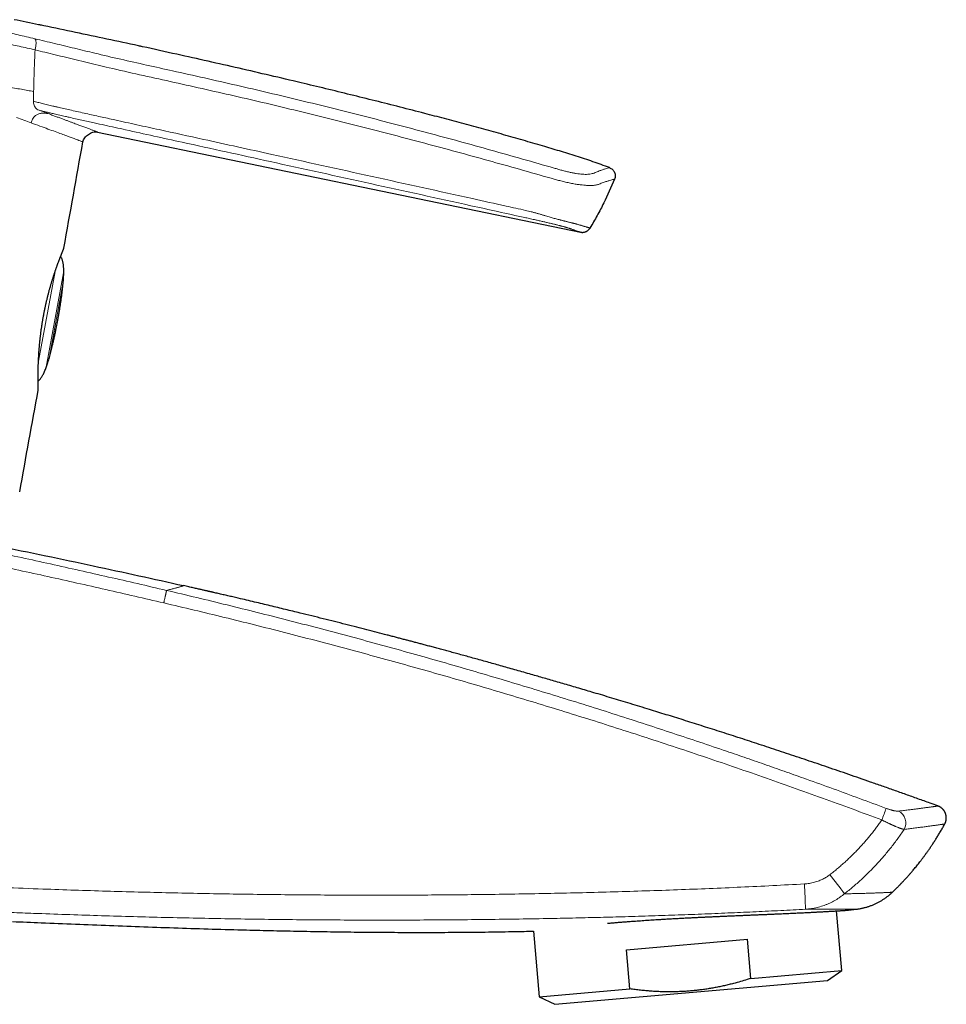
# Model space of a CAD drawing. Header units: millimetres. Extents: x 8 to 727, y 12 to 719.
# Tile 69 of 69: x 644 to 717, y 605 to 683. Entities that reach past the tile are written whole.
import ezdxf

# ---------------------------------------------------------------- set-up
doc = ezdxf.new("R2010")
doc.units = ezdxf.units.MM

msp = doc.modelspace()

# ---------------------------------------------------------------- linework, layer by layer
at = {"color": 252, "linetype": 'Continuous', "lineweight": 0}
for p, q in [((645.262, 675.471), (645.981, 675.206)), ((646.531, 662.747), (645.216, 655.651)), ((645.815, 655.196), (647.192, 662.629)), ((647.153, 661.75), (646.093, 656.032)), ((709.805, 612.403), (709.807, 612.403))]:
    msp.add_line(p, q, dxfattribs=at)
at = {"color": 7, "linetype": 'Continuous', "lineweight": 30}
for p, q in [((649.879, 673.753), (688.026, 665.846)), ((712.654, 613.747), (712.654, 613.747)), ((708.659, 607.571), (708.248, 612.268)), ((709.192, 612.329), (709.809, 612.404)), ((684.296, 610.669), (684.75, 605.479)), ((691.656, 609.203), (701.212, 610.039)), ((701.482, 606.943), (701.212, 610.039)), ((691.927, 606.107), (691.656, 609.203)), ((701.482, 606.943), (708.659, 607.571)), ((707.524, 606.776), (708.659, 607.571)), ((686.006, 604.894), (707.524, 606.776)), ((684.75, 605.479), (691.927, 606.107)), ((684.75, 605.479), (686.006, 604.894))]:
    msp.add_line(p, q, dxfattribs=at)
for start, end in [(349.821173, 349.918799), (349.597265, 349.690571)]:
    msp.add_arc((-4274.079, 1548.19), 5000, start, end, dxfattribs=at)
at = {"color": 252, "linetype": 'Continuous', "lineweight": 0}
for centre, radius, start, end in [((686.879, 628.948), 26.69, 339.1459, 341.23648), ((712.659, 619.207), 1.049, 330.99612, 63.14766), ((646.671, 567.485), 77.435, 36.5664, 37.96927), ((666.667, 611.765), 39.123, 0.93038, 3.85523)]:
    msp.add_arc(centre, radius, start, end, dxfattribs=at)
at = {"color": 7, "linetype": 'Continuous', "lineweight": 30}
for points, knots in [([(645.468, 682.174), (645.389, 682.19), (644.662, 682.341), (643.935, 682.488), (643.287, 682.619)], [0, 0, 0, 0, 0.108824, 1, 1, 1, 1]), ([(653.421, 680.487), (653.318, 680.51), (652.386, 680.714), (650.624, 681.092), (648.137, 681.619), (646.34, 681.995), (645.373, 682.193), (645.234, 682.222)], [0, 0, 0, 0, 0.037796, 0.342097, 0.645937, 0.949291, 1, 1, 1, 1]), ([(690.308, 670.94), (690.092, 671.021), (689.659, 671.183), (689.005, 671.413), (688.347, 671.634), (687.686, 671.847), (687.023, 672.054), (686.139, 672.322), (684.96, 672.672), (683.487, 673.102), (681.938, 673.543), (680.386, 673.975), (678.831, 674.398), (677.274, 674.813), (675.587, 675.254), (673.768, 675.72), (671.817, 676.211), (669.865, 676.694), (667.911, 677.17), (665.792, 677.677), (663.508, 678.216), (661.058, 678.782), (658.606, 679.34), (656.061, 679.908), (654.274, 680.304), (653.304, 680.513), (653.243, 680.526)], [0, 0, 0, 0, 0.018099, 0.036199, 0.054315, 0.072431, 0.090566, 0.108701, 0.144822, 0.186871, 0.228921, 0.270971, 0.313033, 0.355095, 0.397157, 0.44966, 0.502163, 0.554667, 0.607171, 0.659674, 0.725325, 0.790975, 0.856626, 0.922277, 0.995162, 1, 1, 1, 1]), ([(648.724, 672.971), (648.74, 673.029), (648.771, 673.146), (648.873, 673.305), (649.003, 673.45), (649.159, 673.573), (649.331, 673.672), (649.513, 673.739), (649.699, 673.774), (649.82, 673.76), (649.879, 673.753)], [0, 0, 0, 0, 0.116931, 0.239875, 0.368345, 0.499979, 0.631618, 0.7601, 0.883061, 1, 1, 1, 1]), ([(690.308, 670.94), (690.389, 670.899), (690.513, 670.836), (690.636, 670.694), (690.71, 670.567), (690.754, 670.429), (690.776, 670.244), (690.738, 670.113), (690.713, 670.028)], [0, 0, 0, 0, 0.241424, 0.371262, 0.503442, 0.635043, 0.76329, 1, 1, 1, 1]), ([(690.713, 670.028), (690.437, 669.398), (690.011, 668.423), (689.34, 667.147), (688.958, 666.496), (688.768, 666.171)], [0, 0, 0, 0, 0.476504, 0.738251, 1, 1, 1, 1]), ([(647.19, 664.481), (647.191, 664.482), (647.193, 664.489), (647.197, 664.498), (647.202, 664.509), (647.205, 664.516), (647.206, 664.52), (647.207, 664.522), (647.208, 664.523), (647.209, 664.525), (647.21, 664.527), (647.211, 664.531), (647.213, 664.537), (647.216, 664.545), (647.22, 664.558), (647.223, 664.571), (647.225, 664.58), (647.225, 664.583)], [0, 0, 0, 0, 0.052636, 0.229831, 0.407775, 0.587341, 0.771475, 0.861246, 0.89188, 0.908367, 0.919158, 0.926316, 0.934664, 0.945986, 0.962469, 0.990333, 1, 1, 1, 1]), ([(645.647, 659.382), (645.649, 659.395), (645.659, 659.45), (645.678, 659.548), (645.703, 659.674), (645.728, 659.8), (645.754, 659.924), (645.781, 660.049), (645.808, 660.173), (645.836, 660.297), (645.864, 660.42), (645.893, 660.543), (645.923, 660.665), (645.953, 660.786), (645.983, 660.906), (646.014, 661.025), (646.045, 661.143), (646.076, 661.259), (646.108, 661.375), (646.14, 661.489), (646.172, 661.603), (646.205, 661.714), (646.237, 661.825), (646.27, 661.934), (646.303, 662.041), (646.335, 662.147), (646.368, 662.252), (646.401, 662.355), (646.434, 662.456), (646.467, 662.555), (646.499, 662.652), (646.531, 662.747), (646.563, 662.84), (646.594, 662.931), (646.626, 663.02), (646.656, 663.106), (646.687, 663.191), (646.717, 663.273), (646.746, 663.353), (646.774, 663.431), (646.802, 663.506), (646.83, 663.579), (646.857, 663.649), (646.883, 663.717), (646.908, 663.783), (646.933, 663.846), (646.956, 663.906), (646.979, 663.963), (647, 664.017), (647.021, 664.069), (647.041, 664.118), (647.059, 664.164), (647.077, 664.208), (647.094, 664.249), (647.11, 664.287), (647.124, 664.323), (647.138, 664.355), (647.15, 664.385), (647.161, 664.412), (647.171, 664.435), (647.18, 664.456), (647.187, 664.474), (647.193, 664.489), (647.199, 664.501), (647.202, 664.511), (647.205, 664.516), (647.206, 664.519), (647.206, 664.519), (647.206, 664.519)], [0, 0, 0, 0, 0.004589, 0.019913, 0.035195, 0.050414, 0.06555, 0.080655, 0.095945, 0.111236, 0.12654, 0.141869, 0.157239, 0.172543, 0.187929, 0.203351, 0.218739, 0.234036, 0.249422, 0.264892, 0.280345, 0.295794, 0.311252, 0.326728, 0.342236, 0.35779, 0.373402, 0.389082, 0.404776, 0.420396, 0.436008, 0.45162, 0.467238, 0.482865, 0.498509, 0.514176, 0.529871, 0.545603, 0.561386, 0.576927, 0.592599, 0.608331, 0.624103, 0.639891, 0.655669, 0.67141, 0.687095, 0.7027, 0.718225, 0.73385, 0.749461, 0.765094, 0.780743, 0.796399, 0.812058, 0.827712, 0.843358, 0.858997, 0.874632, 0.890276, 0.905735, 0.921195, 0.936651, 0.952095, 0.967509, 0.98284, 0.994944, 1, 1, 1, 1]), ([(646.74, 658.869), (646.758, 658.971), (646.794, 659.173), (646.845, 659.471), (646.893, 659.759), (646.938, 660.038), (646.98, 660.306), (647.018, 660.563), (647.052, 660.81), (647.083, 661.047), (647.113, 661.289), (647.14, 661.535), (647.165, 661.782), (647.184, 662.016), (647.199, 662.238), (647.209, 662.447), (647.214, 662.641), (647.214, 662.822), (647.21, 662.988), (647.201, 663.143), (647.187, 663.285), (647.168, 663.415), (647.144, 663.533), (647.117, 663.635), (647.086, 663.722), (647.053, 663.796), (647.016, 663.86), (646.986, 663.903), (646.967, 663.922), (646.964, 663.925)], [0, 0, 0, 0, 0.0607146, 0.1195217, 0.1764218, 0.2314161, 0.2845058, 0.3347952, 0.3832508, 0.429875, 0.4746707, 0.5256193, 0.5739881, 0.6197859, 0.6630233, 0.7037137, 0.7418737, 0.7766298, 0.8090291, 0.8391023, 0.8668884, 0.8924376, 0.9158157, 0.9371096, 0.9541236, 0.9697332, 0.9840721, 0.9973134, 1, 1, 1, 1]), ([(645.199, 653.369), (645.199, 653.373), (645.201, 653.381), (645.202, 653.394), (645.203, 653.406), (645.204, 653.415), (645.204, 653.42), (645.204, 653.424), (645.204, 653.426), (645.204, 653.428), (645.204, 653.429), (645.204, 653.43), (645.204, 653.432), (645.204, 653.434), (645.203, 653.439), (645.203, 653.448), (645.203, 653.46), (645.202, 653.475), (645.202, 653.493), (645.201, 653.515), (645.201, 653.539), (645.2, 653.566), (645.199, 653.597), (645.198, 653.631), (645.197, 653.668), (645.196, 653.707), (645.195, 653.75), (645.195, 653.796), (645.194, 653.845), (645.193, 653.897), (645.192, 653.952), (645.191, 654.009), (645.191, 654.07), (645.19, 654.134), (645.19, 654.2), (645.189, 654.269), (645.189, 654.341), (645.189, 654.416), (645.189, 654.494), (645.19, 654.575), (645.19, 654.658), (645.191, 654.745), (645.192, 654.833), (645.194, 654.924), (645.195, 655.017), (645.198, 655.112), (645.2, 655.209), (645.203, 655.308), (645.207, 655.41), (645.21, 655.514), (645.215, 655.62), (645.219, 655.729), (645.225, 655.839), (645.231, 655.951), (645.237, 656.065), (645.244, 656.181), (645.252, 656.297), (645.26, 656.416), (645.268, 656.535), (645.278, 656.655), (645.288, 656.777), (645.299, 656.899), (645.31, 657.022), (645.322, 657.146), (645.335, 657.272), (645.348, 657.398), (645.362, 657.525), (645.377, 657.652), (645.393, 657.78), (645.409, 657.909), (645.426, 658.037), (645.444, 658.166), (645.462, 658.294), (645.482, 658.423), (645.501, 658.552), (645.522, 658.681), (645.543, 658.809), (645.565, 658.936), (645.587, 659.063), (645.61, 659.191), (645.63, 659.297), (645.642, 659.361), (645.647, 659.382)], [0, 0, 0, 0, 0.001165, 0.002885, 0.00424, 0.005129, 0.005739, 0.006254, 0.006771, 0.007564, 0.008718, 0.010621, 0.014008, 0.020992, 0.035214, 0.050276, 0.06468, 0.078783, 0.092799, 0.106793, 0.120793, 0.134816, 0.148882, 0.163004, 0.177198, 0.191484, 0.205637, 0.219825, 0.234049, 0.24831, 0.262606, 0.276935, 0.291293, 0.305678, 0.320085, 0.334515, 0.348989, 0.363538, 0.378171, 0.39287, 0.407616, 0.422391, 0.437175, 0.451942, 0.466669, 0.481341, 0.496025, 0.510733, 0.525504, 0.540326, 0.555188, 0.57008, 0.58499, 0.599905, 0.61481, 0.629693, 0.644536, 0.659444, 0.674278, 0.689051, 0.703775, 0.718462, 0.733125, 0.747777, 0.762429, 0.777091, 0.791779, 0.806324, 0.820924, 0.835515, 0.850026, 0.864425, 0.878859, 0.893257, 0.907611, 0.921935, 0.936246, 0.950337, 0.964452, 0.97862, 0.99282, 1, 1, 1, 1]), ([(645.646, 659.382), (645.646, 659.383), (645.646, 659.383), (645.644, 659.385), (645.641, 659.386), (645.639, 659.386)], [0, 0, 0, 0, 0.256787, 0.671854, 1, 1, 1, 1]), ([(645.19, 654.1), (645.196, 654.104), (645.223, 654.12), (645.267, 654.158), (645.324, 654.214), (645.384, 654.285), (645.446, 654.37), (645.511, 654.472), (645.575, 654.586), (645.639, 654.714), (645.703, 654.855), (645.766, 655.009), (645.827, 655.168), (645.886, 655.332), (645.942, 655.499), (645.998, 655.677), (646.054, 655.864), (646.11, 656.06), (646.166, 656.265), (646.221, 656.478), (646.277, 656.701), (646.337, 656.949), (646.4, 657.223), (646.468, 657.526), (646.535, 657.843), (646.603, 658.173), (646.672, 658.516), (646.717, 658.75), (646.74, 658.869)], [0, 0, 0, 0, 0.003925, 0.018439, 0.034239, 0.051461, 0.073014, 0.096677, 0.122538, 0.150663, 0.181103, 0.213898, 0.249078, 0.281955, 0.316704, 0.353335, 0.391859, 0.432281, 0.473837, 0.517235, 0.562481, 0.609578, 0.668062, 0.729178, 0.792927, 0.859313, 0.928337, 1, 1, 1, 1]), ([(641.938, 641.098), (643.223, 640.834), (645.754, 640.314), (649.492, 639.522), (653.118, 638.738), (655.498, 638.206), (656.671, 637.944)], [0, 0, 0, 0, 0.261169, 0.514534, 0.760632, 1, 1, 1, 1]), ([(716.246, 620.549), (716.041, 620.623), (715.515, 620.813), (714.672, 621.116), (713.719, 621.456), (712.777, 621.79), (711.844, 622.118), (710.938, 622.435), (710.059, 622.74), (709.207, 623.035), (708.364, 623.325), (707.529, 623.61), (706.703, 623.89), (705.887, 624.166), (705.079, 624.437), (704.28, 624.704), (703.49, 624.966), (702.713, 625.222), (701.95, 625.473), (701.201, 625.718), (700.46, 625.958), (699.723, 626.196), (698.991, 626.431), (698.264, 626.664), (697.546, 626.892), (696.836, 627.116), (696.14, 627.335), (695.458, 627.549), (694.788, 627.757), (694.127, 627.962), (693.434, 628.176), (692.711, 628.397), (691.959, 628.627), (691.219, 628.851), (690.492, 629.07), (689.778, 629.284), (689.109, 629.483), (688.485, 629.669), (687.904, 629.84), (687.333, 630.008), (686.771, 630.173), (686.221, 630.333), (685.684, 630.489), (685.159, 630.64), (684.643, 630.789), (684.105, 630.943), (683.546, 631.102), (682.968, 631.267), (682.402, 631.427), (681.849, 631.582), (681.309, 631.734), (680.782, 631.881), (680.267, 632.024), (679.766, 632.162), (679.278, 632.297), (678.802, 632.427), (678.34, 632.554), (677.898, 632.674), (677.477, 632.788), (677.077, 632.897), (676.688, 633.001), (676.311, 633.103), (675.949, 633.2), (675.604, 633.292), (675.273, 633.38), (674.954, 633.465), (674.645, 633.547), (674.347, 633.625), (674.043, 633.706), (673.73, 633.788), (673.403, 633.874), (673.075, 633.959), (672.594, 634.085), (671.955, 634.251), (671.157, 634.456), (670.331, 634.668), (669.476, 634.885), (668.592, 635.108), (667.698, 635.331), (666.794, 635.556), (665.995, 635.752), (665.303, 635.921), (664.716, 636.064), (664.12, 636.208), (663.515, 636.354), (662.9, 636.501), (662.275, 636.65), (661.641, 636.8), (661.144, 636.916), (660.787, 637), (660.577, 637.049), (660.373, 637.097), (660.177, 637.142), (659.988, 637.186), (659.797, 637.23), (659.605, 637.275), (659.413, 637.319), (659.231, 637.361), (659.096, 637.392), (659.005, 637.413), (658.954, 637.425), (658.904, 637.437), (658.855, 637.448), (658.805, 637.459), (658.751, 637.472), (658.687, 637.486), (658.611, 637.504), (658.523, 637.524), (658.425, 637.546), (658.316, 637.571), (658.196, 637.599), (658.067, 637.628), (657.926, 637.66), (657.776, 637.694), (657.615, 637.731), (657.444, 637.77), (657.265, 637.81), (657.076, 637.853), (656.877, 637.898), (656.741, 637.928), (656.671, 637.944)], [0, 0, 0, 0, 0.010538, 0.027001, 0.043285, 0.059389, 0.075313, 0.091057, 0.105738, 0.120258, 0.134619, 0.14882, 0.162861, 0.176743, 0.190465, 0.204027, 0.21743, 0.230673, 0.243524, 0.256221, 0.268763, 0.281152, 0.293608, 0.305904, 0.318041, 0.330017, 0.341834, 0.353285, 0.364582, 0.375724, 0.386713, 0.399593, 0.412256, 0.4247, 0.436926, 0.448933, 0.460723, 0.470632, 0.480383, 0.489973, 0.499404, 0.508675, 0.517625, 0.526421, 0.535063, 0.543551, 0.553455, 0.563141, 0.572608, 0.581857, 0.590888, 0.5997, 0.608295, 0.61667, 0.624828, 0.632767, 0.640488, 0.647991, 0.654865, 0.661544, 0.66803, 0.674322, 0.68042, 0.686103, 0.691607, 0.696931, 0.702076, 0.707041, 0.711826, 0.717265, 0.722691, 0.728141, 0.733615, 0.746748, 0.760019, 0.773429, 0.787951, 0.802633, 0.817474, 0.832474, 0.847633, 0.857202, 0.866917, 0.876788, 0.886815, 0.896999, 0.907338, 0.917834, 0.928486, 0.932019, 0.935521, 0.938896, 0.942143, 0.945261, 0.94825, 0.951607, 0.954786, 0.957786, 0.960607, 0.961472, 0.962318, 0.963147, 0.963957, 0.964749, 0.965622, 0.966637, 0.967919, 0.969372, 0.970998, 0.972796, 0.974767, 0.97691, 0.979225, 0.981713, 0.984373, 0.987205, 0.990154, 0.99327, 0.996552, 1, 1, 1, 1]), ([(716.784, 619.129), (716.788, 619.137), (716.801, 619.159), (716.819, 619.199), (716.84, 619.248), (716.858, 619.298), (716.873, 619.351), (716.887, 619.406), (716.897, 619.464), (716.904, 619.522), (716.907, 619.579), (716.907, 619.637), (716.904, 619.694), (716.897, 619.75), (716.888, 619.805), (716.875, 619.859), (716.86, 619.913), (716.842, 619.965), (716.821, 620.016), (716.797, 620.065), (716.771, 620.113), (716.743, 620.158), (716.712, 620.202), (716.679, 620.244), (716.645, 620.284), (716.609, 620.322), (716.57, 620.357), (716.531, 620.39), (716.49, 620.421), (716.448, 620.45), (716.406, 620.476), (716.362, 620.5), (716.318, 620.521), (716.279, 620.537), (716.255, 620.546), (716.246, 620.549)], [0, 0, 0, 0, 0.014679, 0.045338, 0.076027, 0.106743, 0.137479, 0.171672, 0.205686, 0.239431, 0.272922, 0.306173, 0.339195, 0.372, 0.404556, 0.436803, 0.46902, 0.501037, 0.532857, 0.56448, 0.595906, 0.627133, 0.658156, 0.688972, 0.719574, 0.749955, 0.780105, 0.810011, 0.839661, 0.869034, 0.89811, 0.926859, 0.955243, 0.983211, 1, 1, 1, 1]), ([(712.654, 613.747), (712.677, 613.769), (712.734, 613.823), (712.82, 613.907), (712.91, 613.995), (712.991, 614.075), (713.064, 614.148), (713.127, 614.212), (713.182, 614.268), (713.229, 614.315), (713.264, 614.352), (713.291, 614.379), (713.319, 614.408), (713.362, 614.453), (713.422, 614.516), (713.489, 614.586), (713.551, 614.653), (713.608, 614.714), (713.657, 614.768), (713.7, 614.814), (713.741, 614.859), (713.785, 614.908), (713.836, 614.964), (713.894, 615.029), (713.959, 615.102), (714.031, 615.184), (714.112, 615.277), (714.202, 615.381), (714.301, 615.498), (714.407, 615.624), (714.519, 615.761), (714.639, 615.909), (714.762, 616.064), (714.889, 616.227), (715.019, 616.396), (715.153, 616.576), (715.293, 616.766), (715.436, 616.967), (715.584, 617.179), (715.736, 617.401), (715.891, 617.635), (716.049, 617.88), (716.208, 618.135), (716.369, 618.4), (716.531, 618.676), (716.67, 618.92), (716.753, 619.073), (716.784, 619.129)], [0, 0, 0, 0, 0.014164, 0.034455, 0.052986, 0.069758, 0.084773, 0.098031, 0.109532, 0.119279, 0.12727, 0.132113, 0.135968, 0.145107, 0.159563, 0.174175, 0.187737, 0.199894, 0.210647, 0.220015, 0.227935, 0.237476, 0.248638, 0.261421, 0.275825, 0.291848, 0.309492, 0.33005, 0.352442, 0.376669, 0.40273, 0.430625, 0.460355, 0.490066, 0.52141, 0.554386, 0.588996, 0.625241, 0.663123, 0.702643, 0.743804, 0.786609, 0.83106, 0.876325, 0.923186, 0.971648, 1, 1, 1, 1]), ([(716.784, 619.129), (716.784, 619.129), (716.785, 619.129), (716.784, 619.129), (716.784, 619.129)], [0, 0, 0, 0, 0.343084, 1, 1, 1, 1]), ([(709.806, 612.403), (709.818, 612.404), (709.866, 612.41), (709.951, 612.422), (710.062, 612.44), (710.174, 612.461), (710.286, 612.484), (710.399, 612.51), (710.511, 612.539), (710.623, 612.571), (710.735, 612.606), (710.846, 612.643), (710.956, 612.683), (711.066, 612.725), (711.175, 612.77), (711.282, 612.818), (711.389, 612.868), (711.495, 612.921), (711.599, 612.976), (711.702, 613.034), (711.804, 613.094), (711.904, 613.157), (712.003, 613.222), (712.1, 613.289), (712.196, 613.359), (712.29, 613.431), (712.383, 613.505), (712.473, 613.582), (712.562, 613.66), (712.622, 613.715), (712.652, 613.745), (712.654, 613.747)], [0, 0, 0, 0, 0.010832, 0.045345, 0.08047, 0.116022, 0.151879, 0.187961, 0.224214, 0.260598, 0.297085, 0.333656, 0.370294, 0.406988, 0.443729, 0.48051, 0.517325, 0.554168, 0.591037, 0.627928, 0.664838, 0.701766, 0.738709, 0.775665, 0.812634, 0.849614, 0.886605, 0.923604, 0.960612, 0.997628, 1, 1, 1, 1]), ([(690.165, 611.294), (690.173, 611.295), (690.289, 611.305), (690.518, 611.325), (690.852, 611.352), (691.193, 611.38), (691.491, 611.403), (691.742, 611.422), (691.946, 611.438), (692.152, 611.453), (692.378, 611.469), (692.623, 611.487), (692.89, 611.505), (693.158, 611.524), (693.43, 611.542), (693.703, 611.559), (694.011, 611.579), (694.355, 611.6), (694.735, 611.623), (695.118, 611.645), (695.449, 611.663), (695.727, 611.679), (695.952, 611.691), (696.177, 611.703), (696.422, 611.715), (696.688, 611.729), (696.973, 611.743), (697.258, 611.757), (697.544, 611.771), (697.83, 611.784), (698.15, 611.799), (698.504, 611.816), (698.891, 611.833), (699.277, 611.85), (699.65, 611.866), (700.012, 611.882), (700.355, 611.896), (700.687, 611.91), (701.01, 611.924), (701.331, 611.937), (701.65, 611.951), (701.966, 611.964), (702.281, 611.977), (702.591, 611.99), (702.906, 612.003), (703.224, 612.017), (703.519, 612.03), (703.784, 612.041), (704.02, 612.052), (704.252, 612.062), (704.481, 612.072), (704.706, 612.083), (704.925, 612.093), (705.136, 612.103), (705.34, 612.112), (705.541, 612.122), (705.737, 612.132), (705.929, 612.141), (706.101, 612.15), (706.253, 612.157), (706.386, 612.164), (706.517, 612.171), (706.649, 612.178), (706.781, 612.185), (706.913, 612.192), (707.042, 612.199), (707.178, 612.207), (707.321, 612.214), (707.47, 612.223), (707.612, 612.231), (707.75, 612.239), (707.882, 612.247), (708.023, 612.255), (708.17, 612.264), (708.321, 612.273), (708.46, 612.281), (708.57, 612.288), (708.654, 612.294), (708.717, 612.298), (708.777, 612.301), (708.837, 612.305), (708.897, 612.309), (708.956, 612.313), (709.008, 612.316), (709.054, 612.319), (709.093, 612.322), (709.13, 612.324), (709.162, 612.326), (709.184, 612.328), (709.194, 612.328), (709.192, 612.328), (709.192, 612.328)], [0, 0, 0, 0, 0.001164, 0.015757, 0.03035, 0.045001, 0.059651, 0.068098, 0.076544, 0.085001, 0.093458, 0.104153, 0.114849, 0.125544, 0.136289, 0.147036, 0.157781, 0.172438, 0.187096, 0.20181, 0.216524, 0.225074, 0.233624, 0.242185, 0.250746, 0.261572, 0.272399, 0.283225, 0.294102, 0.30498, 0.315857, 0.330694, 0.345531, 0.360426, 0.375321, 0.389081, 0.402854, 0.415791, 0.428729, 0.441705, 0.454682, 0.467843, 0.481005, 0.494208, 0.507411, 0.521688, 0.535978, 0.546854, 0.557732, 0.568608, 0.579537, 0.590467, 0.601396, 0.611918, 0.622441, 0.632962, 0.643532, 0.654104, 0.664674, 0.672522, 0.68037, 0.688227, 0.696084, 0.704568, 0.713052, 0.721547, 0.730042, 0.740789, 0.751537, 0.762284, 0.773084, 0.783884, 0.794684, 0.809424, 0.824164, 0.838965, 0.853766, 0.86215, 0.870535, 0.878932, 0.887328, 0.897948, 0.908569, 0.919189, 0.929861, 0.940534, 0.951205, 0.965768, 0.98033, 0.994952, 1, 1, 1, 1]), ([(643.163, 611.429), (643.92, 611.397), (645.578, 611.326), (648.136, 611.222), (650.838, 611.116), (653.54, 611.016), (656.242, 610.922), (658.944, 610.837), (661.453, 610.767), (663.769, 610.711), (665.892, 610.666), (668.015, 610.629), (670.139, 610.6), (672.262, 610.581), (674.385, 610.57), (676.507, 610.57), (678.627, 610.581), (680.746, 610.603), (682.636, 610.632), (683.819, 610.659), (684.296, 610.669)], [0, 0, 0, 0, 0.055234, 0.120952, 0.186666, 0.252376, 0.318081, 0.38378, 0.449473, 0.501086, 0.552695, 0.604302, 0.655907, 0.707511, 0.759114, 0.810718, 0.862211, 0.913708, 0.965211, 1, 1, 1, 1]), ([(701.482, 606.943), (701.383, 606.911), (701.106, 606.823), (700.649, 606.686), (700.17, 606.554), (699.748, 606.448), (699.385, 606.362), (699.019, 606.283), (698.652, 606.211), (698.284, 606.145), (697.916, 606.086), (697.547, 606.035), (697.175, 605.99), (696.798, 605.953), (696.414, 605.922), (696.026, 605.899), (695.634, 605.884), (695.235, 605.876), (694.828, 605.877), (694.414, 605.886), (693.999, 605.904), (693.584, 605.929), (693.169, 605.963), (692.755, 606.004), (692.341, 606.051), (692.065, 606.089), (691.927, 606.107)], [0, 0, 0, 0, 0.032291, 0.090043, 0.147795, 0.186305, 0.224816, 0.263496, 0.302176, 0.340776, 0.379376, 0.417736, 0.456095, 0.495519, 0.534943, 0.575449, 0.61596, 0.656467, 0.699242, 0.742061, 0.78488, 0.827826, 0.870773, 0.913838, 0.956903, 1, 1, 1, 1])]:
    msp.add_open_spline(points, degree=3, knots=knots, dxfattribs=at)
at = {"color": 252, "linetype": 'Continuous', "lineweight": 0}
for points, knots in [([(644.94, 681.113), (644.712, 681.167), (644.259, 681.273), (643.608, 681.421), (642.98, 681.56), (642.372, 681.689), (641.776, 681.811), (641.385, 681.886), (641.189, 681.923)], [0, 0, 0, 0, 0.168245, 0.334702, 0.500511, 0.666423, 0.83286, 1, 1, 1, 1]), ([(644.951, 680.233), (644.737, 680.283), (644.309, 680.382), (643.687, 680.521), (643.083, 680.654), (642.501, 680.78), (641.941, 680.901), (641.588, 680.977), (641.412, 681.015)], [0, 0, 0, 0, 0.166028, 0.332636, 0.499663, 0.666828, 0.833757, 1, 1, 1, 1]), ([(655.811, 678.584), (655.128, 678.734), (653.761, 679.035), (651.711, 679.494), (650.08, 679.874), (648.865, 680.166), (648.067, 680.359), (647.273, 680.552), (646.485, 680.744), (645.703, 680.932), (645.195, 681.053), (644.94, 681.113)], [0, 0, 0, 0, 0.186824, 0.373632, 0.560589, 0.634011, 0.707282, 0.780372, 0.853356, 0.926442, 1, 1, 1, 1]), ([(644.94, 681.113), (644.952, 681.098), (644.976, 681.068), (645.003, 680.994), (645.022, 680.897), (645.029, 680.78), (645.025, 680.647), (645.009, 680.507), (644.985, 680.367), (644.962, 680.277), (644.951, 680.233)], [0, 0, 0, 0, 0.118455, 0.242954, 0.37168, 0.502413, 0.632755, 0.760392, 0.883321, 1, 1, 1, 1]), ([(644.951, 680.233), (644.938, 679.959), (644.911, 679.411), (644.88, 678.59), (644.854, 677.771), (644.842, 677.226), (644.836, 676.953)], [0, 0, 0, 0, 0.2499977, 0.4999967, 0.7499991, 1, 1, 1, 1]), ([(644.951, 680.233), (645.21, 680.172), (645.731, 680.048), (646.539, 679.852), (647.364, 679.65), (648.206, 679.444), (649.06, 679.236), (649.924, 679.028), (651.307, 678.702), (653.208, 678.273), (654.82, 677.919), (655.626, 677.742)], [0, 0, 0, 0, 0.076229, 0.153126, 0.230966, 0.309839, 0.389686, 0.470338, 0.551516, 0.775785, 1, 1, 1, 1]), ([(685.936, 670.905), (684.275, 671.381), (680.954, 672.334), (675.953, 673.695), (670.94, 675.006), (665.912, 676.258), (660.87, 677.453), (657.498, 678.207), (655.811, 678.584)], [0, 0, 0, 0, 0.1667, 0.33336, 0.499999, 0.666638, 0.833298, 1, 1, 1, 1]), ([(644.836, 676.953), (644.676, 676.981), (644.343, 677.04), (643.837, 677.129), (643.285, 677.227), (642.685, 677.332), (642.047, 677.445), (641.624, 677.52), (641.406, 677.558)], [0, 0, 0, 0, 0.121288, 0.252625, 0.403957, 0.583713, 0.785989, 1, 1, 1, 1]), ([(655.626, 677.742), (657.309, 677.366), (660.676, 676.615), (665.71, 675.425), (670.729, 674.178), (675.733, 672.87), (680.726, 671.516), (684.043, 670.573), (685.702, 670.101)], [0, 0, 0, 0, 0.166732, 0.333375, 0.499986, 0.66663, 0.833298, 1, 1, 1, 1]), ([(644.836, 676.953), (644.834, 676.824), (644.831, 676.567), (644.825, 676.309), (644.823, 676.181)], [0, 0, 0, 0, 0.500584, 1, 1, 1, 1]), ([(644.823, 676.181), (644.823, 676.166), (644.823, 676.083), (644.847, 675.942), (644.933, 675.737), (645.072, 675.563), (645.205, 675.499), (645.262, 675.471)], [0, 0, 0, 0, 0.038459, 0.212012, 0.38598, 0.733289, 1, 1, 1, 1]), ([(688.768, 666.171), (688.767, 666.171), (688.766, 666.171), (688.758, 666.174), (688.743, 666.178), (688.717, 666.186), (688.68, 666.197), (688.631, 666.212), (688.571, 666.23), (688.503, 666.25), (688.43, 666.272), (688.358, 666.294), (688.285, 666.315), (688.215, 666.336), (688.144, 666.357), (688.073, 666.378), (687.999, 666.4), (687.923, 666.422), (687.847, 666.445), (687.773, 666.467), (687.712, 666.485), (687.658, 666.5), (687.614, 666.511), (687.564, 666.524), (687.516, 666.536), (687.47, 666.547), (687.429, 666.557), (687.384, 666.568), (687.323, 666.584), (687.241, 666.604), (687.135, 666.63), (687.036, 666.655), (686.95, 666.676), (686.877, 666.695), (686.801, 666.714), (686.724, 666.734), (686.646, 666.754), (686.569, 666.774), (686.489, 666.795), (686.383, 666.822), (686.256, 666.856), (686.104, 666.897), (685.953, 666.938), (685.792, 666.982), (685.624, 667.029), (685.446, 667.08), (685.29, 667.126), (685.156, 667.167), (685.047, 667.199), (684.936, 667.232), (684.823, 667.265), (684.71, 667.298), (684.558, 667.342), (684.366, 667.396), (684.134, 667.458), (683.906, 667.514), (683.241, 667.663), (681.77, 667.987), (677.733, 668.882), (671.568, 670.241), (664.486, 671.801), (658.878, 673.033), (655.328, 673.811), (652.996, 674.323), (651.64, 674.622), (650.677, 674.833), (650.107, 674.958), (649.537, 675.084), (648.965, 675.211), (648.392, 675.339), (647.843, 675.463), (647.326, 675.581), (646.921, 675.675), (646.602, 675.749), (646.301, 675.82), (646.011, 675.889), (645.731, 675.956), (645.474, 676.019), (645.17, 676.093), (644.939, 676.152), (644.823, 676.181)], [0, 0, 0, 0, 0.010043, 0.020086, 0.032781, 0.045477, 0.060392, 0.07531, 0.090249, 0.105191, 0.117942, 0.130694, 0.1408, 0.150907, 0.159926, 0.168945, 0.177685, 0.186426, 0.194429, 0.202433, 0.20956, 0.213126, 0.216692, 0.220074, 0.22346, 0.225539, 0.227618, 0.229704, 0.23179, 0.235585, 0.239395, 0.242973, 0.245064, 0.247156, 0.249257, 0.251359, 0.253273, 0.255187, 0.257108, 0.259029, 0.262639, 0.265702, 0.268912, 0.272132, 0.275546, 0.278972, 0.282453, 0.284482, 0.286513, 0.288568, 0.290623, 0.292686, 0.294748, 0.298898, 0.303057, 0.307204, 0.3111, 0.338381, 0.385342, 0.525575, 0.66581, 0.761454, 0.82337, 0.854329, 0.885287, 0.895379, 0.905472, 0.915565, 0.925659, 0.935859, 0.946063, 0.954883, 0.963449, 0.967735, 0.972022, 0.97961, 0.983407, 0.987205, 0.993599, 1, 1, 1, 1]), ([(645.262, 675.471), (645.36, 675.448), (645.556, 675.4), (645.851, 675.33), (646.148, 675.26), (646.496, 675.179), (646.895, 675.086), (647.296, 674.995), (647.711, 674.9), (648.141, 674.803), (648.635, 674.693), (649.13, 674.582), (649.736, 674.448), (650.452, 674.29), (651.278, 674.108), (652.571, 673.824), (654.332, 673.436), (658.138, 672.6), (663.843, 671.347), (671.445, 669.677), (677.438, 668.361), (681.502, 667.468), (682.972, 667.145), (683.798, 666.963), (683.98, 666.923), (684.181, 666.879), (684.365, 666.838), (684.533, 666.8), (684.684, 666.767), (684.834, 666.733), (684.98, 666.699), (685.124, 666.666), (685.262, 666.634), (685.404, 666.601), (685.549, 666.567), (685.679, 666.537), (685.798, 666.508), (685.907, 666.482), (686.02, 666.454), (686.133, 666.427), (686.245, 666.399), (686.341, 666.375), (686.427, 666.353), (686.504, 666.333), (686.58, 666.313), (686.653, 666.294), (686.721, 666.275), (686.775, 666.26), (686.819, 666.247), (686.854, 666.237), (686.897, 666.224), (686.943, 666.209), (686.991, 666.193), (687.047, 666.174), (687.116, 666.15), (687.196, 666.123), (687.273, 666.097), (687.346, 666.072), (687.416, 666.048), (687.492, 666.023), (687.577, 665.995), (687.668, 665.964), (687.754, 665.936), (687.828, 665.911), (687.891, 665.891), (687.942, 665.874), (687.981, 665.861), (688.008, 665.852), (688.023, 665.847), (688.025, 665.847), (688.026, 665.846)], [0, 0, 0, 0, 0.005477, 0.010966, 0.016455, 0.021944, 0.0302, 0.038456, 0.043969, 0.052985, 0.06201, 0.071035, 0.08006, 0.095102, 0.110144, 0.125186, 0.165767, 0.206349, 0.333101, 0.477359, 0.621617, 0.660488, 0.699358, 0.701942, 0.705607, 0.709271, 0.712934, 0.71571, 0.718486, 0.721261, 0.724063, 0.726774, 0.729488, 0.732199, 0.735309, 0.738418, 0.740514, 0.743226, 0.74594, 0.748651, 0.751759, 0.754866, 0.75696, 0.759701, 0.762444, 0.765185, 0.76832, 0.771456, 0.773564, 0.77581, 0.778056, 0.78256, 0.787065, 0.791571, 0.800569, 0.809567, 0.818633, 0.827698, 0.836937, 0.846175, 0.858957, 0.874942, 0.890926, 0.906914, 0.922902, 0.938928, 0.954953, 0.971032, 0.987111, 1, 1, 1, 1]), ([(644.635, 674.473), (644.451, 674.54), (644.082, 674.673), (643.681, 674.818), (643.479, 674.89)], [0, 0, 0, 0, 0.498047, 1, 1, 1, 1]), ([(645.981, 675.206), (645.8, 675.23), (645.534, 675.265), (645.201, 675.172), (644.999, 675.062), (644.847, 674.924), (644.71, 674.734), (644.664, 674.575), (644.635, 674.473)], [0, 0, 0, 0, 0.314303, 0.46141, 0.595653, 0.71309, 0.817285, 1, 1, 1, 1]), ([(645.981, 675.206), (646.081, 675.169), (646.281, 675.095), (646.568, 674.988), (646.844, 674.886), (647.108, 674.788), (647.362, 674.693), (647.603, 674.604), (647.827, 674.52), (648.033, 674.443), (648.223, 674.373), (648.403, 674.305), (648.573, 674.242), (648.732, 674.182), (648.886, 674.125), (649.033, 674.07), (649.172, 674.018), (649.299, 673.97), (649.414, 673.927), (649.516, 673.889), (649.606, 673.855), (649.682, 673.827), (649.743, 673.804), (649.793, 673.785), (649.831, 673.771), (649.858, 673.76), (649.876, 673.754), (649.878, 673.753), (649.879, 673.753)], [0, 0, 0, 0, 0.040151, 0.080281, 0.120387, 0.160463, 0.200505, 0.24051, 0.28047, 0.317051, 0.353577, 0.39005, 0.42651, 0.462969, 0.499434, 0.539232, 0.57906, 0.618928, 0.658847, 0.698827, 0.738878, 0.77897, 0.815748, 0.85255, 0.889376, 0.926226, 0.9631, 1, 1, 1, 1]), ([(644.635, 674.473), (644.873, 674.387), (645.346, 674.216), (645.976, 673.988), (646.543, 673.781), (647.042, 673.599), (647.464, 673.444), (647.814, 673.314), (648.1, 673.208), (648.331, 673.121), (648.509, 673.054), (648.633, 673.007), (648.71, 672.977), (648.72, 672.973), (648.724, 672.971)], [0, 0, 0, 0, 0.092171, 0.183363, 0.27358, 0.362829, 0.451116, 0.531944, 0.611958, 0.691163, 0.769565, 0.847168, 0.923977, 1, 1, 1, 1]), ([(689.092, 670.515), (689.048, 670.498), (688.961, 670.464), (688.795, 670.428), (688.605, 670.41), (688.402, 670.407), (688.176, 670.418), (687.936, 670.443), (687.695, 670.476), (687.431, 670.521), (687.147, 670.579), (686.849, 670.651), (686.546, 670.731), (686.241, 670.817), (686.038, 670.876), (685.936, 670.905)], [0, 0, 0, 0, 0.123479, 0.248287, 0.331268, 0.413967, 0.496967, 0.559699, 0.622411, 0.685067, 0.747936, 0.810724, 0.873491, 0.936654, 1, 1, 1, 1]), ([(690.308, 670.94), (690.304, 670.939), (690.294, 670.937), (690.218, 670.918), (690.096, 670.884), (689.923, 670.831), (689.699, 670.754), (689.428, 670.653), (689.204, 670.561), (689.092, 670.515)], [0, 0, 0, 0, 0.14314, 0.285975, 0.428619, 0.571199, 0.713852, 0.856731, 1, 1, 1, 1]), ([(685.702, 670.101), (685.81, 670.071), (686.035, 670.007), (686.385, 669.911), (686.757, 669.817), (687.138, 669.731), (687.506, 669.661), (687.843, 669.607), (688.143, 669.568), (688.436, 669.541), (688.709, 669.527), (688.946, 669.529), (689.133, 669.546), (689.278, 669.572), (689.392, 669.604), (689.453, 669.627), (689.483, 669.638)], [0, 0, 0, 0, 0.056762, 0.118471, 0.184281, 0.25411, 0.32484, 0.393478, 0.460546, 0.526167, 0.611005, 0.693382, 0.77382, 0.852204, 0.927921, 1, 1, 1, 1]), ([(689.483, 669.638), (689.597, 669.681), (689.824, 669.767), (690.099, 669.86), (690.325, 669.93), (690.5, 669.979), (690.623, 670.009), (690.699, 670.025), (690.708, 670.027), (690.713, 670.028)], [0, 0, 0, 0, 0.142885, 0.285511, 0.428043, 0.57063, 0.713407, 0.856494, 1, 1, 1, 1]), ([(645.639, 659.386), (645.651, 659.449), (645.675, 659.573), (645.712, 659.759), (645.75, 659.944), (645.79, 660.129), (645.832, 660.313), (645.874, 660.497), (645.918, 660.678), (645.965, 660.864), (646.013, 661.053), (646.065, 661.246), (646.117, 661.435), (646.166, 661.609), (646.212, 661.768), (646.256, 661.913), (646.299, 662.056), (646.34, 662.188), (646.379, 662.31), (646.422, 662.445), (646.473, 662.598), (646.53, 662.767), (646.586, 662.93), (646.642, 663.088), (646.696, 663.24), (646.749, 663.385), (646.801, 663.524), (646.85, 663.654), (646.897, 663.776), (646.942, 663.89), (646.984, 663.996), (647.023, 664.095), (647.06, 664.185), (647.093, 664.267), (647.123, 664.34), (647.148, 664.399), (647.167, 664.446), (647.183, 664.482), (647.196, 664.514), (647.207, 664.539), (647.215, 664.56), (647.221, 664.574), (647.225, 664.583), (647.226, 664.584), (647.226, 664.585)], [0, 0, 0, 0, 0.0219637, 0.0439275, 0.0660028, 0.0880782, 0.1103236, 0.1325691, 0.1549288, 0.1772885, 0.2018505, 0.2264125, 0.2511245, 0.2758366, 0.295805, 0.3157733, 0.3358198, 0.3558662, 0.372683, 0.3895112, 0.4162194, 0.4430549, 0.469936, 0.4970875, 0.5242861, 0.5517591, 0.5792807, 0.6069356, 0.6340902, 0.661378, 0.6887134, 0.7163343, 0.744005, 0.7719668, 0.7999807, 0.8281371, 0.8494529, 0.8707687, 0.8921785, 0.9135883, 0.9351423, 0.9566963, 0.9783482, 1, 1, 1, 1]), ([(647.192, 662.629), (647.193, 662.632), (647.194, 662.638), (647.195, 662.642), (647.197, 662.643), (647.198, 662.641), (647.2, 662.635), (647.202, 662.622), (647.203, 662.603), (647.204, 662.58), (647.204, 662.552), (647.205, 662.518), (647.204, 662.482), (647.204, 662.441), (647.202, 662.396), (647.201, 662.361), (647.2, 662.325), (647.198, 662.288), (647.196, 662.25), (647.194, 662.212), (647.192, 662.173), (647.189, 662.135), (647.187, 662.096), (647.184, 662.059), (647.181, 662.023), (647.178, 661.988), (647.175, 661.954), (647.171, 661.911), (647.168, 661.873), (647.164, 661.839), (647.161, 661.808), (647.158, 661.783), (647.155, 661.762), (647.153, 661.754), (647.153, 661.75)], [0, 0, 0, 0, 0.026012, 0.052205, 0.078972, 0.105936, 0.131947, 0.184845, 0.211792, 0.23798, 0.291227, 0.318347, 0.344843, 0.398722, 0.426167, 0.452867, 0.479751, 0.507219, 0.534889, 0.561613, 0.588523, 0.616024, 0.64373, 0.670332, 0.697121, 0.724501, 0.752085, 0.778502, 0.832244, 0.859636, 0.88588, 0.939266, 0.966474, 1, 1, 1, 1]), ([(645.199, 653.369), (645.199, 653.37), (645.199, 653.372), (645.198, 653.384), (645.198, 653.405), (645.197, 653.432), (645.196, 653.463), (645.195, 653.498), (645.194, 653.537), (645.193, 653.58), (645.192, 653.624), (645.19, 653.678), (645.189, 653.745), (645.187, 653.831), (645.185, 653.925), (645.184, 654.027), (645.183, 654.138), (645.182, 654.257), (645.182, 654.383), (645.182, 654.518), (645.183, 654.661), (645.185, 654.812), (645.187, 654.97), (645.191, 655.135), (645.196, 655.308), (645.202, 655.488), (645.209, 655.675), (645.219, 655.868), (645.23, 656.07), (645.242, 656.278), (645.257, 656.492), (645.275, 656.712), (645.294, 656.937), (645.316, 657.168), (645.341, 657.403), (645.367, 657.632), (645.394, 657.854), (645.423, 658.068), (645.453, 658.284), (645.486, 658.502), (645.521, 658.722), (645.558, 658.943), (645.597, 659.165), (645.625, 659.313), (645.639, 659.386)], [0, 0, 0, 0, 0.02255, 0.045101, 0.067793, 0.090485, 0.108826, 0.127166, 0.145579, 0.163993, 0.179441, 0.194901, 0.218886, 0.242872, 0.267015, 0.291159, 0.315537, 0.339915, 0.364446, 0.388977, 0.413913, 0.438958, 0.464042, 0.489358, 0.514714, 0.540304, 0.565935, 0.591679, 0.618002, 0.644452, 0.670946, 0.697714, 0.724529, 0.751626, 0.778775, 0.806062, 0.830031, 0.854001, 0.878119, 0.902237, 0.926593, 0.950949, 0.975474, 1, 1, 1, 1]), ([(646.093, 656.032), (646.091, 656.025), (646.088, 656.01), (646.08, 655.974), (646.068, 655.929), (646.053, 655.874), (646.035, 655.813), (646.015, 655.745), (645.994, 655.674), (645.971, 655.601), (645.948, 655.529), (645.924, 655.458), (645.901, 655.392), (645.88, 655.332), (645.86, 655.28), (645.843, 655.238), (645.83, 655.207), (645.82, 655.188), (645.814, 655.181), (645.813, 655.184), (645.814, 655.193), (645.815, 655.196)], [0, 0, 0, 0, 0.053196, 0.106392, 0.159581, 0.212772, 0.266089, 0.319408, 0.373038, 0.42667, 0.480681, 0.534693, 0.589024, 0.643354, 0.697773, 0.75219, 0.806331, 0.860468, 0.914013, 0.967555, 1, 1, 1, 1]), ([(636.985, 641.632), (637.751, 641.47), (639.283, 641.148), (641.579, 640.656), (643.874, 640.159), (646.168, 639.654), (648.46, 639.144), (650.751, 638.626), (653.041, 638.102), (654.566, 637.746), (655.328, 637.569)], [0, 0, 0, 0, 0.12499, 0.24998, 0.374973, 0.499967, 0.624973, 0.749979, 0.874989, 1, 1, 1, 1]), ([(655.114, 636.581), (654.353, 636.759), (652.83, 637.113), (650.544, 637.635), (648.256, 638.15), (645.967, 638.659), (643.676, 639.161), (641.384, 639.656), (639.09, 640.146), (637.56, 640.467), (636.795, 640.628)], [0, 0, 0, 0, 0.124989, 0.249978, 0.374974, 0.49997, 0.624975, 0.749979, 0.874989, 1, 1, 1, 1]), ([(655.114, 636.581), (655.121, 636.612), (655.136, 636.673), (655.157, 636.765), (655.178, 636.855), (655.198, 636.942), (655.217, 637.027), (655.235, 637.108), (655.252, 637.184), (655.267, 637.255), (655.281, 637.32), (655.294, 637.378), (655.304, 637.43), (655.313, 637.474), (655.32, 637.511), (655.325, 637.539), (655.328, 637.559), (655.328, 637.565), (655.328, 637.569)], [0, 0, 0, 0, 0.0625, 0.125, 0.1875, 0.25, 0.3125, 0.375, 0.4375, 0.5, 0.5625, 0.625, 0.6875, 0.75, 0.8125, 0.875, 0.9375, 1, 1, 1, 1]), ([(656.671, 637.944), (656.67, 637.944), (656.668, 637.943), (656.652, 637.937), (656.626, 637.928), (656.588, 637.915), (656.541, 637.899), (656.484, 637.881), (656.416, 637.859), (656.339, 637.836), (656.251, 637.809), (656.151, 637.78), (656.041, 637.749), (655.92, 637.716), (655.788, 637.682), (655.646, 637.645), (655.494, 637.608), (655.384, 637.582), (655.328, 637.569)], [0, 0, 0, 0, 0.062716, 0.125434, 0.188151, 0.25087, 0.313589, 0.375188, 0.436788, 0.498388, 0.559989, 0.622847, 0.685705, 0.748564, 0.811423, 0.874282, 0.937141, 1, 1, 1, 1]), ([(655.328, 637.569), (655.328, 637.569), (656.127, 637.381), (657.723, 637.003), (660.113, 636.422), (662.501, 635.829), (664.885, 635.224), (667.267, 634.605), (669.646, 633.975), (672.022, 633.331), (674.392, 632.676), (676.757, 632.008), (679.117, 631.329), (681.474, 630.637), (683.827, 629.932), (686.176, 629.216), (688.522, 628.486), (690.865, 627.744), (693.131, 627.013), (695.322, 626.295), (697.437, 625.589), (699.373, 624.933), (701.13, 624.329), (702.71, 623.78), (704.288, 623.225), (706.039, 622.603), (707.963, 621.909), (710.059, 621.142), (711.453, 620.623), (712.15, 620.363)], [0, 0, 0, 0, 0.000001, 0.04141, 0.082819, 0.124229, 0.165638, 0.207065, 0.248493, 0.289921, 0.331348, 0.372684, 0.414021, 0.455357, 0.496693, 0.538047, 0.579402, 0.620757, 0.662111, 0.699644, 0.737177, 0.77471, 0.802863, 0.831016, 0.859162, 0.887308, 0.924872, 0.962436, 1, 1, 1, 1]), ([(711.82, 619.447), (711.038, 619.738), (709.474, 620.319), (707.121, 621.175), (704.764, 622.019), (702.403, 622.85), (700.036, 623.669), (697.665, 624.474), (695.289, 625.267), (692.926, 626.042), (690.576, 626.798), (688.24, 627.537), (685.899, 628.263), (683.555, 628.977), (681.206, 629.679), (678.854, 630.368), (676.498, 631.045), (674.137, 631.71), (671.772, 632.362), (669.403, 633.003), (667.03, 633.631), (664.654, 634.246), (662.274, 634.849), (659.891, 635.44), (657.504, 636.019), (655.911, 636.394), (655.114, 636.581)], [0, 0, 0, 0, 0.042227, 0.084457, 0.126687, 0.168927, 0.211167, 0.253417, 0.295667, 0.33792, 0.379258, 0.420597, 0.461935, 0.503273, 0.544625, 0.585978, 0.62733, 0.668682, 0.710086, 0.751491, 0.792896, 0.83431, 0.875725, 0.917149, 0.958573, 1, 1, 1, 1]), ([(712.15, 620.363), (712.18, 620.352), (712.24, 620.33), (712.328, 620.3), (712.415, 620.272), (712.5, 620.246), (712.582, 620.223), (712.662, 620.203), (712.737, 620.185), (712.809, 620.17), (712.876, 620.158), (712.939, 620.149), (712.997, 620.143), (713.049, 620.14), (713.095, 620.139), (713.12, 620.141), (713.133, 620.143)], [0, 0, 0, 0, 0.073228, 0.146458, 0.217932, 0.289677, 0.361431, 0.432917, 0.503472, 0.574276, 0.645083, 0.715641, 0.786606, 0.857826, 0.929041, 1, 1, 1, 1]), ([(713.133, 620.143), (713.2, 620.151), (713.333, 620.166), (713.524, 620.19), (713.709, 620.212), (713.882, 620.234), (714.044, 620.254), (714.195, 620.273), (714.341, 620.292), (714.482, 620.31), (714.617, 620.327), (714.747, 620.344), (714.871, 620.361), (714.996, 620.377), (715.121, 620.393), (715.244, 620.41), (715.359, 620.425), (715.468, 620.44), (715.57, 620.453), (715.663, 620.466), (715.749, 620.478), (715.826, 620.488), (715.897, 620.498), (715.962, 620.507), (716.019, 620.515), (716.071, 620.523), (716.116, 620.529), (716.154, 620.535), (716.186, 620.54), (716.211, 620.544), (716.23, 620.547), (716.242, 620.548), (716.247, 620.549), (716.246, 620.549), (716.246, 620.549)], [0, 0, 0, 0, 0.031942, 0.063885, 0.095852, 0.127819, 0.157, 0.18618, 0.215378, 0.244577, 0.273828, 0.303079, 0.332348, 0.361616, 0.39524, 0.428865, 0.462489, 0.496167, 0.529848, 0.563527, 0.595844, 0.628163, 0.66048, 0.692846, 0.725213, 0.757579, 0.790552, 0.823527, 0.856501, 0.889523, 0.922546, 0.955567, 0.988698, 1, 1, 1, 1]), ([(707.717, 615.126), (707.819, 615.206), (708.022, 615.366), (708.322, 615.613), (708.618, 615.866), (708.908, 616.126), (709.194, 616.391), (709.475, 616.663), (709.751, 616.941), (710.013, 617.215), (710.263, 617.487), (710.499, 617.754), (710.732, 618.025), (710.959, 618.301), (711.182, 618.581), (711.4, 618.865), (711.613, 619.154), (711.751, 619.349), (711.82, 619.447)], [0, 0, 0, 0, 0.064921, 0.129907, 0.194894, 0.260089, 0.325284, 0.390689, 0.456094, 0.521564, 0.581167, 0.640819, 0.70047, 0.760274, 0.820079, 0.880036, 0.939994, 1, 1, 1, 1]), ([(713.577, 618.699), (713.554, 618.665), (713.452, 618.513), (713.267, 618.247), (713.019, 617.902), (712.763, 617.561), (712.501, 617.225), (712.232, 616.894), (711.956, 616.567), (711.673, 616.245), (711.385, 615.929), (711.091, 615.62), (710.791, 615.316), (710.486, 615.018), (710.174, 614.726), (709.856, 614.439), (709.531, 614.158), (709.201, 613.884), (708.977, 613.706), (708.865, 613.617)], [0, 0, 0, 0, 0.0175644, 0.0786918, 0.1398305, 0.2009693, 0.2620968, 0.3235874, 0.3850894, 0.4465914, 0.5080819, 0.5693746, 0.6306789, 0.691983, 0.7532754, 0.8149505, 0.8766378, 0.938325, 1, 1, 1, 1]), ([(713.577, 618.699), (713.567, 618.701), (713.547, 618.705), (713.513, 618.713), (713.476, 618.722), (713.436, 618.734), (713.392, 618.747), (713.345, 618.762), (713.296, 618.779), (713.244, 618.798), (713.19, 618.817), (713.129, 618.841), (713.057, 618.869), (712.975, 618.902), (712.896, 618.935), (712.821, 618.967), (712.752, 618.997), (712.682, 619.028), (712.61, 619.06), (712.537, 619.093), (712.462, 619.128), (712.386, 619.164), (712.308, 619.202), (712.228, 619.24), (712.148, 619.28), (712.067, 619.321), (711.985, 619.362), (711.903, 619.404), (711.848, 619.433), (711.82, 619.447)], [0, 0, 0, 0, 0.03476, 0.069521, 0.104539, 0.139556, 0.175385, 0.211213, 0.247321, 0.283429, 0.31799, 0.352552, 0.399474, 0.446434, 0.493357, 0.529225, 0.565094, 0.600287, 0.635481, 0.670938, 0.706395, 0.742692, 0.778988, 0.815577, 0.852166, 0.888932, 0.92589, 0.962848, 1, 1, 1, 1]), ([(716.784, 619.129), (716.783, 619.129), (716.782, 619.129), (716.769, 619.128), (716.75, 619.125), (716.724, 619.121), (716.691, 619.116), (716.651, 619.11), (716.603, 619.104), (716.548, 619.096), (716.486, 619.087), (716.417, 619.077), (716.34, 619.066), (716.255, 619.054), (716.164, 619.041), (716.068, 619.028), (715.965, 619.013), (715.856, 618.998), (715.74, 618.982), (715.617, 618.965), (715.48, 618.946), (715.326, 618.925), (715.155, 618.902), (714.974, 618.877), (714.783, 618.852), (714.582, 618.826), (714.382, 618.8), (714.184, 618.774), (713.989, 618.75), (713.787, 618.724), (713.647, 618.707), (713.577, 618.699)], [0, 0, 0, 0, 0.041204, 0.075054, 0.108904, 0.142753, 0.176655, 0.210558, 0.24446, 0.277978, 0.311497, 0.345015, 0.37859, 0.412166, 0.445741, 0.478119, 0.510498, 0.542876, 0.575306, 0.607737, 0.640167, 0.678326, 0.716488, 0.754647, 0.792898, 0.831151, 0.869402, 0.902038, 0.934674, 0.967337, 1, 1, 1, 1]), ([(705.702, 614.396), (705.768, 614.4), (705.9, 614.41), (706.097, 614.436), (706.294, 614.473), (706.491, 614.521), (706.686, 614.58), (706.864, 614.644), (707.025, 614.712), (707.169, 614.78), (707.311, 614.856), (707.45, 614.939), (707.586, 615.028), (707.673, 615.094), (707.717, 615.126)], [0, 0, 0, 0, 0.09135, 0.18276, 0.274106, 0.367826, 0.461614, 0.555328, 0.628698, 0.702105, 0.775472, 0.850301, 0.925174, 1, 1, 1, 1]), ([(633.161, 614.546), (634.195, 614.493), (636.263, 614.386), (639.366, 614.243), (642.469, 614.111), (645.373, 613.999), (648.078, 613.905), (650.582, 613.827), (653.087, 613.757), (655.593, 613.696), (658.098, 613.643), (660.604, 613.599), (663.11, 613.563), (665.616, 613.536), (668.122, 613.519), (670.628, 613.51), (673.134, 613.51), (675.64, 613.519), (678.146, 613.537), (680.653, 613.565), (683.159, 613.602), (685.665, 613.648), (688.171, 613.704), (690.676, 613.77), (693.181, 613.847), (695.686, 613.934), (698.19, 614.032), (700.694, 614.141), (703.198, 614.261), (704.867, 614.351), (705.702, 614.396)], [0, 0, 0, 0, 0.042797, 0.085594, 0.128394, 0.171193, 0.20572, 0.240248, 0.274776, 0.309304, 0.343836, 0.378368, 0.4129, 0.447435, 0.481964, 0.516494, 0.551023, 0.585556, 0.62009, 0.654627, 0.689164, 0.723703, 0.758233, 0.792765, 0.827297, 0.861834, 0.896371, 0.930914, 0.965456, 1, 1, 1, 1]), ([(708.865, 613.617), (708.798, 613.563), (708.664, 613.454), (708.459, 613.308), (708.254, 613.175), (708.042, 613.051), (707.816, 612.934), (707.588, 612.828), (707.366, 612.738), (707.151, 612.662), (706.931, 612.594), (706.708, 612.536), (706.481, 612.487), (706.252, 612.448), (706.019, 612.418), (705.863, 612.406), (705.785, 612.401)], [0, 0, 0, 0, 0.076457, 0.152914, 0.223162, 0.29341, 0.371502, 0.449593, 0.51713, 0.585072, 0.653014, 0.721808, 0.790602, 0.860261, 0.92992, 1, 1, 1, 1]), ([(708.865, 613.617), (708.938, 613.619), (709.085, 613.621), (709.297, 613.625), (709.504, 613.63), (709.717, 613.634), (709.936, 613.64), (710.159, 613.645), (710.373, 613.651), (710.578, 613.657), (710.774, 613.663), (710.949, 613.669), (711.104, 613.674), (711.243, 613.679), (711.375, 613.683), (711.506, 613.688), (711.633, 613.693), (711.757, 613.698), (711.873, 613.703), (711.981, 613.707), (712.081, 613.712), (712.172, 613.716), (712.254, 613.72), (712.328, 613.724), (712.394, 613.727), (712.453, 613.731), (712.504, 613.735), (712.547, 613.738), (712.582, 613.741), (712.61, 613.743), (712.631, 613.745), (712.645, 613.746), (712.653, 613.747), (712.653, 613.747), (712.654, 613.747)], [0, 0, 0, 0, 0.029793, 0.059586, 0.089402, 0.119218, 0.154997, 0.190778, 0.226557, 0.262426, 0.298297, 0.334166, 0.363371, 0.392576, 0.421802, 0.451028, 0.483247, 0.515468, 0.547687, 0.579973, 0.612262, 0.644548, 0.675731, 0.706916, 0.738099, 0.769344, 0.80059, 0.831834, 0.860961, 0.89009, 0.919217, 0.948392, 0.977568, 1, 1, 1, 1]), ([(705.785, 612.401), (705.134, 612.366), (703.833, 612.296), (701.881, 612.201), (699.882, 612.11), (697.835, 612.025), (695.742, 611.946), (693.649, 611.875), (691.601, 611.812), (689.599, 611.757), (687.644, 611.71), (685.503, 611.665), (683.176, 611.624), (680.664, 611.589), (678.152, 611.564), (675.639, 611.548), (673.126, 611.541), (670.614, 611.543), (668.101, 611.554), (665.588, 611.573), (663.076, 611.602), (660.564, 611.64), (658.053, 611.686), (655.541, 611.741), (653.03, 611.805), (650.518, 611.877), (648.007, 611.958), (645.745, 612.039), (643.733, 612.116), (641.969, 612.188), (640.206, 612.264), (639.031, 612.318), (638.443, 612.345)], [0, 0, 0, 0, 0.02902, 0.05804, 0.08706, 0.118154, 0.149248, 0.180348, 0.211448, 0.240484, 0.269521, 0.298557, 0.335847, 0.37314, 0.410433, 0.447726, 0.485024, 0.522322, 0.559619, 0.59692, 0.634203, 0.671488, 0.708774, 0.746059, 0.783349, 0.820638, 0.857928, 0.89522, 0.921415, 0.947609, 0.973805, 1, 1, 1, 1]), ([(709.81, 612.403), (709.81, 612.403), (709.812, 612.403), (709.802, 612.403), (709.781, 612.404), (709.75, 612.404), (709.715, 612.404), (709.678, 612.405), (709.635, 612.405), (709.586, 612.406), (709.531, 612.406), (709.468, 612.406), (709.399, 612.406), (709.323, 612.407), (709.241, 612.407), (709.152, 612.407), (709.056, 612.407), (708.954, 612.407), (708.845, 612.407), (708.718, 612.407), (708.569, 612.407), (708.395, 612.407), (708.211, 612.406), (708.034, 612.406), (707.87, 612.406), (707.72, 612.406), (707.565, 612.405), (707.404, 612.405), (707.238, 612.405), (707.066, 612.404), (706.888, 612.404), (706.696, 612.403), (706.487, 612.403), (706.26, 612.402), (706.027, 612.401), (705.866, 612.401), (705.785, 612.401)], [0, 0, 0, 0, 0.011091, 0.051533, 0.092035, 0.132536, 0.159839, 0.187143, 0.214446, 0.241797, 0.269151, 0.296502, 0.324305, 0.352107, 0.379934, 0.40776, 0.435659, 0.463557, 0.491479, 0.519402, 0.556548, 0.593695, 0.630897, 0.668099, 0.694271, 0.720442, 0.746633, 0.772824, 0.799075, 0.825327, 0.851599, 0.877871, 0.908387, 0.938903, 0.969451, 1, 1, 1, 1])]:
    msp.add_open_spline(points, degree=3, knots=knots, dxfattribs=at)
at = {"color": 7, "linetype": 'Continuous', "lineweight": 30}
msp.add_open_spline([(688.026, 665.846), (688.049, 665.842), (688.097, 665.834), (688.169, 665.831), (688.241, 665.834), (688.312, 665.845), (688.382, 665.864), (688.449, 665.889), (688.513, 665.921), (688.574, 665.96), (688.631, 666.005), (688.682, 666.055), (688.729, 666.11), (688.755, 666.151), (688.768, 666.171)], degree=3, dxfattribs=at)

doc.saveas('drawing.dxf')
